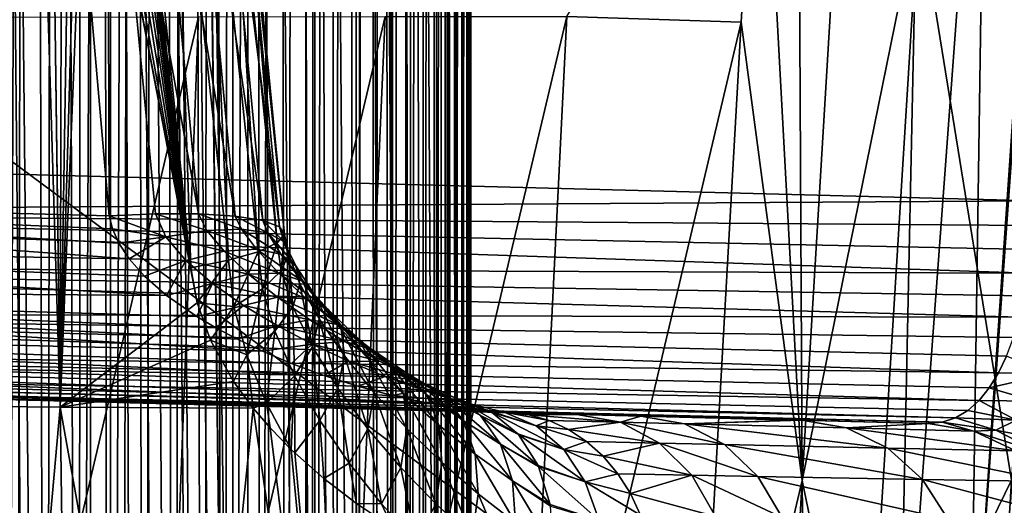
# Model space of a CAD drawing. Header units: metres. Extents: x -105 to 105, y -117 to 62.
# Tile 96 of 256: x 7 to 15.73, y -71.32 to -67.01. Entities that reach past the tile are written whole.
import ezdxf

# ---------------------------------------------------------------- set-up
doc = ezdxf.new("R2010")
doc.units = ezdxf.units.M
doc.layers.add('solid_509432_AD150_SW0001', color=7, linetype='CONTINUOUS')
doc.layers.add('solid_509432_AD150_SW0001_01', color=7, linetype='CONTINUOUS')

msp = doc.modelspace()

# ---------------------------------------------------------------- linework, layer by layer
at = {"layer": 'solid_509432_AD150_SW0001'}
for points in [[(7.969876, -69.132805, -5.361356), (0, -68.992653, -5.158166), (0, -68.547859, -5.291317)], [(7.879106, -68.992821, -5.407072), (7.969876, -69.132805, -5.361356), (0, -68.547859, -5.291317)], [(7.823127, -68.865822, -5.439881), (7.879106, -68.992821, -5.407072), (0, -68.547859, -5.291317)], [(15.98763, -68.836678, 7.306809), (15.998724, -68.619629, 7.318941), (0, -68.718338, 6.83186)], [(15.941833, -69.259171, 7.21195), (0, -68.718338, 6.83186), (0, -69.2005, 6.632158)], [(15.968717, -69.050652, 7.270993), (15.98763, -68.836678, 7.306809), (0, -68.718338, 6.83186)], [(15.941833, -69.259171, 7.21195), (15.968717, -69.050652, 7.270993), (0, -68.718338, 6.83186)], [(15.862982, -69.651123, 7.026717), (0, -69.2005, 6.632158), (0, -69.614494, 6.314497)], [(15.906651, -69.46003, 7.130283), (15.941833, -69.259171, 7.21195), (0, -69.2005, 6.632158)], [(15.862982, -69.651123, 7.026717), (15.906651, -69.46003, 7.130283), (0, -69.2005, 6.632158)], [(15.677568, -70.145325, 6.593494), (0, -69.614494, 6.314497), (0, -69.932159, 5.9005)], [(15.810404, -69.830368, 6.902095), (15.862982, -69.651123, 7.026717), (0, -69.614494, 6.314497)], [(15.748732, -69.995781, 6.757331), (15.810404, -69.830368, 6.902095), (0, -69.614494, 6.314497)], [(15.677568, -70.145325, 6.593494), (15.748732, -69.995781, 6.757331), (0, -69.614494, 6.314497)], [(9.695333, -70.166252, -4.568663), (0, -69.987328, -4.219792), (0, -69.7323, -4.607552)], [(9.409589, -70.060402, -4.71011), (9.695333, -70.166252, -4.568663), (0, -69.7323, -4.607552)], [(9.153114, -69.951958, -4.832161), (9.409589, -70.060402, -4.71011), (0, -69.7323, -4.607552)], [(15.506024, -70.388809, 6.213236), (0, -69.932159, 5.9005), (0, -70.131859, 5.418335)], [(15.596673, -70.277016, 6.411697), (15.677568, -70.145325, 6.593494), (0, -69.932159, 5.9005)], [(15.506024, -70.388809, 6.213236), (15.596673, -70.277016, 6.411697), (0, -69.932159, 5.9005)], [(10.591498, -70.407051, -4.080696), (0, -70.146111, -3.783528), (0, -69.987328, -4.219792)], [(10.303304, -70.344482, -4.245576), (10.591498, -70.407051, -4.080696), (0, -69.987328, -4.219792)], [(9.998848, -70.263023, -4.41134), (10.303304, -70.344482, -4.245576), (0, -69.987328, -4.219792)], [(9.695333, -70.166252, -4.568663), (9.998848, -70.263023, -4.41134), (0, -69.987328, -4.219792)], [(15.405716, -70.47847, 5.99996), (15.506024, -70.388809, 6.213236), (0, -70.131859, 5.418335)], [(15.296438, -70.543877, 5.774035), (15.405716, -70.47847, 5.99996), (0, -70.131859, 5.418335)]]:
    msp.add_3dface(points, dxfattribs=at)
at = {"layer": 'solid_509432_AD150_SW0001_01'}
for points in [[(6.158848, 18.585764, 71.856293), (7.271198, -90.493584, 71.846954), (7.627426, -90.37117, 71.843636)], [(7.633742, 18.070267, 71.843575), (6.158848, 18.585764, 71.856293), (7.627426, -90.37117, 71.843636)], [(6.158848, 18.585764, 71.856293), (7.181343, -90.514397, 71.847771), (7.271198, -90.493584, 71.846954)], [(6.158848, 18.585764, 71.856293), (6.716792, -90.563103, 71.851799), (7.181343, -90.514397, 71.847771)], [(7.633742, 18.070267, 71.843575), (7.627426, -90.37117, 71.843636), (7.795491, -90.288895, 71.842018)], [(7.633742, 18.070267, 71.843575), (9.022556, -88.007729, 71.829117), (9.022556, -28.755762, 71.829117)], [(7.633742, 18.070267, 71.843575), (8.98235, -88.533623, 71.829575), (9.022556, -88.007729, 71.829117)], [(7.633742, 18.070267, 71.843575), (8.979424, -88.551857, 71.829605), (8.98235, -88.533623, 71.829575)], [(7.633742, 18.070267, 71.843575), (8.859094, -89.033203, 71.830948), (8.979424, -88.551857, 71.829605)], [(7.633742, 18.070267, 71.843575), (8.663997, -89.454674, 71.833084), (8.859094, -89.033203, 71.830948)], [(7.633742, 18.070267, 71.843575), (8.615164, -89.533127, 71.833611), (8.663997, -89.454674, 71.833084)], [(7.633742, 18.070267, 71.843575), (8.384526, -89.830048, 71.83606), (8.615164, -89.533127, 71.833611)], [(7.633742, 18.070267, 71.843575), (8.252732, -89.962006, 71.837433), (8.384526, -89.830048, 71.83606)], [(7.633742, 18.070267, 71.843575), (8.034111, -90.139801, 71.839661), (8.252732, -89.962006, 71.837433)], [(7.633742, 18.070267, 71.843575), (7.795491, -90.288895, 71.842018), (8.034111, -90.139801, 71.839661)], [(9.281538, -88.007729, 71.809334), (9.022556, -28.755762, 71.829117), (9.022556, -88.007729, 71.829117)], [(9.535771, -88.007729, 71.756149), (9.535772, -28.755762, 71.756149), (9.022556, -28.755762, 71.829117)], [(9.281538, -88.007729, 71.809334), (9.535771, -88.007729, 71.756149), (9.022556, -28.755762, 71.829117)], [(9.535771, -88.007729, 71.756149), (9.78097, -88.007729, 71.670464), (9.535772, -28.755762, 71.756149)], [(10.012995, -88.007729, 71.553726), (10.012995, -28.755762, 71.553726), (9.535772, -28.755762, 71.756149)], [(9.78097, -88.007729, 71.670464), (10.012995, -88.007729, 71.553726), (9.535772, -28.755762, 71.756149)], [(10.422166, -88.007729, 71.235466), (10.422166, -28.755762, 71.235466), (10.012995, -28.755762, 71.553726)], [(10.227936, -88.007729, 71.407906), (10.422166, -88.007729, 71.235466), (10.012995, -28.755762, 71.553726)], [(10.012995, -88.007729, 71.553726), (10.227936, -88.007729, 71.407906), (10.012995, -28.755762, 71.553726)], [(10.735798, -88.007729, 70.822731), (10.735798, -28.755762, 70.822731), (10.422166, -28.755762, 71.235466)], [(10.592411, -88.007729, 71.039299), (10.735798, -88.007729, 70.822731), (10.422166, -28.755762, 71.235466)], [(10.422166, -88.007729, 71.235466), (10.592411, -88.007729, 71.039299), (10.422166, -28.755762, 71.235466)], [(10.932821, -88.007729, 70.343254), (10.932821, -28.755762, 70.343254), (10.735798, -28.755762, 70.822731)], [(10.84991, -88.007729, 70.589401), (10.932821, -88.007729, 70.343254), (10.735798, -28.755762, 70.822731)], [(10.735798, -88.007729, 70.822731), (10.84991, -88.007729, 70.589401), (10.735798, -28.755762, 70.822731)], [(10.750111, -28.811455, 68.089668), (10.797445, -28.802315, 68.254379), (10.785305, -87.596649, 68.210342)], [(10.839793, -28.794395, 68.420006), (10.862909, -87.677155, 68.52021), (10.785305, -87.596649, 68.210342)], [(10.797445, -28.802315, 68.254379), (10.839793, -28.794395, 68.420006), (10.785305, -87.596649, 68.210342)], [(10.839793, -28.794395, 68.420006), (10.877213, -28.787661, 68.586662), (10.862909, -87.677155, 68.52021)], [(10.909784, -28.782139, 68.754791), (10.922828, -87.754021, 68.830795), (10.862909, -87.677155, 68.52021)], [(10.877213, -28.787661, 68.586662), (10.909784, -28.782139, 68.754791), (10.862909, -87.677155, 68.52021)], [(10.909784, -28.782139, 68.754791), (10.937509, -28.777565, 68.924675), (10.922828, -87.754021, 68.830795)], [(10.960351, -28.77387, 69.096771), (10.96569, -87.827652, 69.143845), (10.922828, -87.754021, 68.830795)], [(10.937509, -28.777565, 68.924675), (10.960351, -28.77387, 69.096771), (10.922828, -87.754021, 68.830795)], [(10.932821, -28.755762, 70.343254), (11, -88.007729, 69.829247), (11, -28.755762, 69.829247)], [(10.983134, -88.007729, 70.088432), (11, -88.007729, 69.829247), (10.932821, -28.755762, 70.343254)], [(10.932821, -88.007729, 70.343254), (10.983134, -88.007729, 70.088432), (10.932821, -28.755762, 70.343254)], [(10.960351, -28.77387, 69.096771), (10.978052, -28.770359, 69.269691), (10.96569, -87.827652, 69.143845)], [(10.990542, -28.766834, 69.442711), (10.991423, -87.897751, 69.458481), (10.96569, -87.827652, 69.143845)], [(10.978052, -28.770359, 69.269691), (10.990542, -28.766834, 69.442711), (10.96569, -87.827652, 69.143845)], [(10.990542, -28.766834, 69.442711), (10.997704, -28.762142, 69.610596), (10.991423, -87.897751, 69.458481)], [(11, -28.756422, 69.773788), (11, -87.964302, 69.773788), (10.991423, -87.897751, 69.458481)], [(10.997704, -28.762142, 69.610596), (11, -28.756422, 69.773788), (10.991423, -87.897751, 69.458481)], [(11, -28.755762, 69.829247), (11, -88.007729, 69.829247), (11, -28.756422, 69.773788)], [(11, -88.007729, 69.829247), (11, -87.964302, 69.773788), (11, -28.756422, 69.773788)], [(10.196214, -28.903301, 66.827972), (10.295373, -28.89002, 67.003021), (10.287218, -87.228889, 66.988075)], [(10.295373, -28.89002, 67.003021), (10.312325, -87.244522, 67.034424), (10.287218, -87.228889, 66.988075)], [(10.295373, -28.89002, 67.003021), (10.39094, -28.87627, 67.186485), (10.312325, -87.244522, 67.034424)], [(10.39094, -28.87627, 67.186485), (10.455276, -87.337463, 67.319801), (10.312325, -87.244522, 67.034424)], [(10.39094, -28.87627, 67.186485), (10.480968, -28.861616, 67.375587), (10.455276, -87.337463, 67.319801)], [(10.564113, -28.846981, 67.567818), (10.582026, -87.427391, 67.611893), (10.455276, -87.337463, 67.319801)], [(10.480968, -28.861616, 67.375587), (10.564113, -28.846981, 67.567818), (10.455276, -87.337463, 67.319801)], [(10.564113, -28.846981, 67.567818), (10.640027, -28.83279, 67.762299), (10.582026, -87.427391, 67.611893)], [(10.640027, -28.83279, 67.762299), (10.692336, -87.514175, 67.909859), (10.582026, -87.427391, 67.611893)], [(10.640027, -28.83279, 67.762299), (10.697647, -28.82164, 67.925583), (10.692336, -87.514175, 67.909859)], [(10.750111, -28.811455, 68.089668), (10.785305, -87.596649, 68.210342), (10.692336, -87.514175, 67.909859)], [(10.697647, -28.82164, 67.925583), (10.750111, -28.811455, 68.089668), (10.692336, -87.514175, 67.909859)], [(9.75171, -28.978392, 66.179077), (9.789804, -86.948502, 66.227844), (9.612542, -86.858078, 66.009552)], [(9.622603, -29.004528, 66.021378), (9.75171, -28.978392, 66.179077), (9.612542, -86.858078, 66.009552)], [(9.75171, -28.978392, 66.179077), (9.873454, -28.95491, 66.338844), (9.789804, -86.948502, 66.227844)], [(9.873454, -28.95491, 66.338844), (9.979146, -87.049896, 66.487488), (9.789804, -86.948502, 66.227844)], [(9.873454, -28.95491, 66.338844), (9.987405, -28.934423, 66.499535), (9.979146, -87.049896, 66.487488)], [(10.094051, -28.917109, 66.661194), (10.153491, -87.148582, 66.756683), (9.979146, -87.049896, 66.487488)], [(9.987405, -28.934423, 66.499535), (10.094051, -28.917109, 66.661194), (9.979146, -87.049896, 66.487488)], [(10.094051, -28.917109, 66.661194), (10.196214, -28.903301, 66.827972), (10.153491, -87.148582, 66.756683)], [(10.196214, -28.903301, 66.827972), (10.287218, -87.228889, 66.988075), (10.153491, -87.148582, 66.756683)], [(9.272032, -29.078865, 65.643585), (9.452182, -29.040243, 65.829308), (9.368085, -86.739014, 65.740547)], [(9.452182, -29.040243, 65.829308), (9.585935, -86.844833, 65.978584), (9.368085, -86.739014, 65.740547)], [(9.452182, -29.040243, 65.829308), (9.622603, -29.004528, 66.021378), (9.585935, -86.844833, 65.978584)], [(9.622603, -29.004528, 66.021378), (9.612542, -86.858078, 66.009552), (9.585935, -86.844833, 65.978584)], [(8.885361, -29.163128, 65.295158), (9.082829, -29.119928, 65.465233), (8.893023, -86.52272, 65.301476)], [(9.082829, -29.119928, 65.465233), (9.136846, -86.631538, 65.514534), (8.893023, -86.52272, 65.301476)], [(9.082829, -29.119928, 65.465233), (9.272032, -29.078865, 65.643585), (9.136846, -86.631538, 65.514534)], [(9.272032, -29.078865, 65.643585), (9.368085, -86.739014, 65.740547), (9.136846, -86.631538, 65.514534)], [(8.46747, -29.255354, 64.98175), (8.680086, -29.208317, 65.13385), (8.637449, -86.413239, 65.10218)], [(8.680086, -29.208317, 65.13385), (8.809225, -86.486328, 65.233582), (8.637449, -86.413239, 65.10218)], [(8.680086, -29.208317, 65.13385), (8.885361, -29.163128, 65.295158), (8.809225, -86.486328, 65.233582)], [(8.885361, -29.163128, 65.295158), (8.893023, -86.52272, 65.301476), (8.809225, -86.486328, 65.233582)], [(8.023157, -29.354834, 64.707253), (8.248234, -29.304159, 64.839394), (8.09547, -86.195061, 64.74823)], [(8.248234, -29.304159, 64.839394), (8.371159, -86.303734, 64.91748), (8.09547, -86.195061, 64.74823)], [(8.248234, -29.304159, 64.839394), (8.46747, -29.255354, 64.98175), (8.371159, -86.303734, 64.91748)], [(8.46747, -29.255354, 64.98175), (8.637449, -86.413239, 65.10218), (8.371159, -86.303734, 64.91748)], [(7.793022, -29.40757, 64.585701), (7.811922, -86.088608, 64.595192), (7.522888, -85.98571, 64.459259)], [(7.558808, -29.462564, 64.475105), (7.793022, -29.40757, 64.585701), (7.522888, -85.98571, 64.459259)], [(7.793022, -29.40757, 64.585701), (8.023157, -29.354834, 64.707253), (7.811922, -86.088608, 64.595192)], [(8.023157, -29.354834, 64.707253), (7.899826, -86.121017, 64.640472), (7.811922, -86.088608, 64.595192)], [(8.023157, -29.354834, 64.707253), (8.09547, -86.195061, 64.74823), (7.899826, -86.121017, 64.640472)], [(7.321759, -29.520145, 64.375816), (7.558808, -29.462564, 64.475105), (7.522888, -85.98571, 64.459259)], [(6.770981, -29.665533, 64.190598), (7.08373, -29.580647, 64.288208), (6.872654, -85.778961, 64.220215)], [(7.08373, -29.580647, 64.288208), (6.960128, -85.804306, 64.247314), (6.872654, -85.778961, 64.220215)], [(7.08373, -29.580647, 64.288208), (7.234344, -85.88916, 64.342262), (6.960128, -85.804306, 64.247314)], [(7.08373, -29.580647, 64.288208), (7.321759, -29.520145, 64.375816), (7.234344, -85.88916, 64.342262)], [(7.321759, -29.520145, 64.375816), (7.522888, -85.98571, 64.459259), (7.234344, -85.88916, 64.342262)], [(-18.733534, -55.793129, 17.200001), (-18.587837, -75.340057, 17.200001), (18.747355, -54.341576, 17.200001)], [(-18.587837, -75.340057, 17.200001), (18.588333, -75.235542, 17.200001), (18.747355, -54.341576, 17.200001)], [(0, -68.200684, 6.9), (15.998724, -68.619629, 7.318941), (16.324499, -54.776184, 7.327472)], [(3.57311, -58.966927, 6.993565), (0, -68.200684, 6.9), (16.324499, -54.776184, 7.327472)], [(16.572926, -58.571999, -4.601857), (15.793531, -71.095657, -3.860991), (14.97075, -66.00779, -5.928457)], [(14.692076, -58.575722, -7.334913), (13.938541, -71.100449, -6.451406), (13.871996, -58.691917, -8.214113)], [(14.97075, -66.00779, -5.928457), (13.938541, -71.100449, -6.451406), (14.692076, -58.575722, -7.334913)], [(13.938541, -71.100449, -6.451406), (13.562354, -64.162758, -7.832549), (13.871996, -58.691917, -8.214113)], [(14.395947, -85.235138, 13.923029), (0, -86.724808, 14.3), (0, -63.120411, 14.3)], [(14.508545, -82.461433, 13.92008), (14.395947, -85.235138, 13.923029), (0, -63.120411, 14.3)], [(14.778635, -74.098671, 13.913008), (14.508545, -82.461433, 13.92008), (0, -63.120411, 14.3)], [(15.006098, -63.347279, 13.907051), (14.778635, -74.098671, 13.913008), (0, -63.120411, 14.3)], [(15.57474, -63.341427, 13.837475), (14.778635, -74.098671, 13.913008), (15.006098, -63.347279, 13.907051)], [(15.57474, -63.341427, 13.837475), (15.426093, -73.383102, 13.829054), (14.778635, -74.098671, 13.913008)], [(16.144342, -63.304024, 13.650592), (16.022732, -73.398773, 13.615422), (15.426093, -73.383102, 13.829054)], [(16.117447, -63.306564, 13.662342), (16.144342, -63.304024, 13.650592), (15.426093, -73.383102, 13.829054)], [(15.57474, -63.341427, 13.837475), (16.117447, -63.306564, 13.662342), (15.426093, -73.383102, 13.829054)], [(0, -68.547859, -5.291317), (0, -64.102135, -6.075218), (7.36208, -64.294922, -6.236982)], [(8.58617, -68.732567, -5.70452), (7.778283, -64.258751, -6.311595), (8.162617, -64.244659, -6.492004)], [(8.909884, -68.753227, -5.967645), (8.162617, -64.244659, -6.492004), (8.487567, -64.253693, -6.765471)], [(8.909884, -68.753227, -5.967645), (8.58617, -68.732567, -5.70452), (8.162617, -64.244659, -6.492004)], [(13.397942, -67.034149, -7.614448), (11.851562, -66.981895, -9.024695), (13.562354, -64.162758, -7.832549)], [(13.938541, -71.100449, -6.451406), (13.397942, -67.034149, -7.614448), (13.562354, -64.162758, -7.832549)], [(0, -68.547859, -5.291317), (7.36208, -64.294922, -6.236982), (7.59204, -66.433495, -5.866007)], [(7.778283, -64.258751, -6.311595), (7.794856, -68.751976, -5.46259), (7.59204, -66.433495, -5.866007)], [(8.205677, -68.732155, -5.532248), (7.794856, -68.751976, -5.46259), (7.778283, -64.258751, -6.311595)], [(8.58617, -68.732567, -5.70452), (8.205677, -68.732155, -5.532248), (7.778283, -64.258751, -6.311595)], [(9.15476, -68.792732, -6.303692), (8.487567, -64.253693, -6.765471), (8.730227, -64.28521, -7.112719)], [(9.15476, -68.792732, -6.303692), (8.909884, -68.753227, -5.967645), (8.487567, -64.253693, -6.765471)], [(9.304111, -68.848389, -6.689762), (8.730227, -64.28521, -7.112719), (8.873493, -64.336983, -7.50927)], [(9.304111, -68.848389, -6.689762), (9.15476, -68.792732, -6.303692), (8.730227, -64.28521, -7.112719)], [(7.174128, -64.389549, -9.661195), (5.426734, -64.354431, -10.260831), (5.584362, -70.429688, -9.476899)], [(7.174128, -64.389549, -9.661195), (5.584362, -70.429688, -9.476899), (7.360483, -70.447746, -8.836313)], [(7.278591, -64.393784, -9.617301), (7.174128, -64.389549, -9.661195), (7.360483, -70.447746, -8.836313)], [(7.372616, -64.401459, -9.576538), (7.278591, -64.393784, -9.617301), (7.360483, -70.447746, -8.836313)], [(7.457101, -64.41201, -9.538829), (7.372616, -64.401459, -9.576538), (7.360483, -70.447746, -8.836313)], [(7.532967, -64.424889, -9.504033), (7.457101, -64.41201, -9.538829), (7.360483, -70.447746, -8.836313)], [(9.282727, -68.992134, -7.505116), (8.907264, -64.405373, -7.92717), (8.82916, -64.485558, -8.336961)], [(9.347758, -68.916405, -7.099545), (8.873493, -64.336983, -7.50927), (8.907264, -64.405373, -7.92717)], [(9.347758, -68.916405, -7.099545), (9.304111, -68.848389, -6.689762), (8.873493, -64.336983, -7.50927)], [(9.282727, -68.992134, -7.505116), (9.347758, -68.916405, -7.099545), (8.907264, -64.405373, -7.92717)], [(7.601008, -64.439659, -9.472014), (7.532967, -64.424889, -9.504033), (7.360483, -70.447746, -8.836313)], [(8.572701, -69.522278, -8.359904), (7.601008, -64.439659, -9.472014), (7.360483, -70.447746, -8.836313)], [(8.517931, -69.213058, -8.431022), (7.661919, -64.455948, -9.442641), (7.601008, -64.439659, -9.472014)], [(8.572701, -69.522278, -8.359904), (8.517931, -69.213058, -8.431022), (7.601008, -64.439659, -9.472014)], [(8.517931, -69.213058, -8.431022), (7.741279, -64.482559, -9.40324), (7.661919, -64.455948, -9.442641)], [(8.517931, -69.213058, -8.431022), (7.807664, -64.51107, -9.369109), (7.741279, -64.482559, -9.40324)], [(9.11345, -69.070435, -7.878839), (8.82916, -64.485558, -8.336961), (8.644687, -64.571884, -8.709757)], [(9.11345, -69.070435, -7.878839), (9.282727, -68.992134, -7.505116), (8.82916, -64.485558, -8.336961)], [(8.517931, -69.213058, -8.431022), (7.862535, -64.540787, -9.339878), (7.807664, -64.51107, -9.369109)], [(8.517931, -69.213058, -8.431022), (7.907142, -64.571053, -9.315197), (7.862535, -64.540787, -9.339878)], [(8.517931, -69.213058, -8.431022), (7.942604, -64.601318, -9.294724), (7.907142, -64.571053, -9.315197)], [(8.851463, -69.14595, -8.195243), (8.644687, -64.571884, -8.709757), (8.366848, -64.658257, -9.019278)], [(8.851463, -69.14595, -8.195243), (9.11345, -69.070435, -7.878839), (8.644687, -64.571884, -8.709757)], [(8.517931, -69.213058, -8.431022), (7.969893, -64.630951, -9.278153), (7.942604, -64.601318, -9.294724)], [(8.517931, -69.213058, -8.431022), (7.990024, -64.65947, -9.265114), (7.969893, -64.630951, -9.278153)], [(8.517931, -69.213058, -8.431022), (8.004218, -64.68676, -9.255064), (7.990024, -64.65947, -9.265114)], [(8.366848, -64.658257, -9.019278), (8.281617, -66.879387, -8.854221), (8.517931, -69.213058, -8.431022)], [(8.851463, -69.14595, -8.195243), (8.366848, -64.658257, -9.019278), (8.517931, -69.213058, -8.431022)], [(8.517931, -69.213058, -8.431022), (8.018649, -64.737923, -9.242118), (8.004218, -64.68676, -9.255064)], [(8.517931, -69.213058, -8.431022), (8.281617, -66.879387, -8.854221), (8.018649, -64.737923, -9.242118)], [(14.97075, -66.00779, -5.928457), (14.490759, -73.768608, -5.356079), (13.938541, -71.100449, -6.451406)], [(15.793531, -71.095657, -3.860991), (14.490759, -73.768608, -5.356079), (14.97075, -66.00779, -5.928457)], [(0, -68.547859, -5.291317), (7.59204, -66.433495, -5.866007), (7.794856, -68.751976, -5.46259)], [(8.586032, -66.98629, -11.168526), (8.265753, -75.34761, -10.288758), (6.629782, -75.34938, -11.003482)], [(8.586032, -66.98629, -11.168526), (6.629782, -75.34938, -11.003482), (6.898316, -66.987991, -11.923645)], [(10.24135, -66.984253, -10.205976), (9.873089, -75.345497, -9.372689), (8.265753, -75.34761, -10.288758)], [(10.24135, -66.984253, -10.205976), (8.265753, -75.34761, -10.288758), (8.586032, -66.98629, -11.168526)], [(11.851562, -66.981895, -9.024695), (11.434451, -75.343048, -8.244817), (9.873089, -75.345497, -9.372689)], [(11.851562, -66.981895, -9.024695), (9.873089, -75.345497, -9.372689), (10.24135, -66.984253, -10.205976)], [(13.397942, -67.034149, -7.614448), (11.434451, -75.343048, -8.244817), (11.851562, -66.981895, -9.024695)], [(13.397942, -67.034149, -7.614448), (12.924149, -75.399185, -6.899482), (11.434451, -75.343048, -8.244817)], [(13.938541, -71.100449, -6.451406), (12.924149, -75.399185, -6.899482), (13.397942, -67.034149, -7.614448)], [(0, -68.718338, 6.83186), (15.998724, -68.619629, 7.318941), (0, -68.200684, 6.9)], [(7.823127, -68.865822, -5.439881), (0, -68.547859, -5.291317), (7.794856, -68.751976, -5.46259)], [(8.296324, -68.938431, -5.495698), (7.794856, -68.751976, -5.46259), (8.205677, -68.732155, -5.532248)], [(8.296324, -68.938431, -5.495698), (7.823127, -68.865822, -5.439881), (7.794856, -68.751976, -5.46259)], [(8.659447, -68.881401, -5.694016), (8.205677, -68.732155, -5.532248), (8.58617, -68.732567, -5.70452)], [(8.659447, -68.881401, -5.694016), (8.296324, -68.938431, -5.495698), (8.205677, -68.732155, -5.532248)], [(8.967904, -68.869186, -5.975348), (8.58617, -68.732567, -5.70452), (8.909884, -68.753227, -5.967645)], [(8.967904, -68.869186, -5.975348), (8.659447, -68.881401, -5.694016), (8.58617, -68.732567, -5.70452)], [(9.200676, -68.902618, -6.320524), (8.909884, -68.753227, -5.967645), (9.15476, -68.792732, -6.303692)], [(9.200676, -68.902618, -6.320524), (8.967904, -68.869186, -5.975348), (8.909884, -68.753227, -5.967645)], [(8.296324, -68.938431, -5.495698), (7.879106, -68.992821, -5.407072), (7.823127, -68.865822, -5.439881)], [(8.967904, -68.869186, -5.975348), (9.100417, -69.045624, -5.971601), (8.659447, -68.881401, -5.694016)], [(9.316767, -69.089951, -6.326129), (9.100417, -69.045624, -5.971601), (8.967904, -68.869186, -5.975348)], [(9.200676, -68.902618, -6.320524), (9.316767, -69.089951, -6.326129), (8.967904, -68.869186, -5.975348)], [(9.341899, -68.979408, -6.706022), (9.15476, -68.792732, -6.303692), (9.304111, -68.848389, -6.689762)], [(9.341899, -68.979408, -6.706022), (9.200676, -68.902618, -6.320524), (9.15476, -68.792732, -6.303692)], [(9.381949, -69.094337, -7.10557), (9.304111, -68.848389, -6.689762), (9.347758, -68.916405, -7.099545)], [(9.381949, -69.094337, -7.10557), (9.341899, -68.979408, -6.706022), (9.304111, -68.848389, -6.689762)], [(8.296324, -68.938431, -5.495698), (7.969876, -69.132805, -5.361356), (7.879106, -68.992821, -5.407072)], [(8.296324, -68.938431, -5.495698), (8.474045, -69.148163, -5.439494), (7.969876, -69.132805, -5.361356)], [(8.659447, -68.881401, -5.694016), (8.812981, -69.065475, -5.669187), (8.296324, -68.938431, -5.495698)], [(8.812981, -69.065475, -5.669187), (8.474045, -69.148163, -5.439494), (8.296324, -68.938431, -5.495698)], [(9.100417, -69.045624, -5.971601), (8.812981, -69.065475, -5.669187), (8.659447, -68.881401, -5.694016)], [(9.447287, -69.19545, -6.708611), (9.316767, -69.089951, -6.326129), (9.200676, -68.902618, -6.320524)], [(9.341899, -68.979408, -6.706022), (9.447287, -69.19545, -6.708611), (9.200676, -68.902618, -6.320524)], [(9.3181, -69.239563, -7.491943), (9.347758, -68.916405, -7.099545), (9.282727, -68.992134, -7.505116)], [(9.3181, -69.239563, -7.491943), (9.381949, -69.094337, -7.10557), (9.347758, -68.916405, -7.099545)], [(8.302488, -69.458252, -5.212283), (0, -69.394714, -4.926044), (0, -68.992653, -5.158166)], [(8.106544, -69.287338, -5.298505), (8.302488, -69.458252, -5.212283), (0, -68.992653, -5.158166)], [(7.969876, -69.132805, -5.361356), (8.106544, -69.287338, -5.298505), (0, -68.992653, -5.158166)], [(9.100417, -69.045624, -5.971601), (9.29805, -69.259293, -5.938765), (8.812981, -69.065475, -5.669187)], [(9.500297, -69.326462, -6.297986), (9.29805, -69.259293, -5.938765), (9.100417, -69.045624, -5.971601)], [(9.316767, -69.089951, -6.326129), (9.500297, -69.326462, -6.297986), (9.100417, -69.045624, -5.971601)], [(9.153195, -69.397911, -7.83985), (9.282727, -68.992134, -7.505116), (9.11345, -69.070435, -7.878839)], [(9.153195, -69.397911, -7.83985), (9.3181, -69.239563, -7.491943), (9.282727, -68.992134, -7.505116)], [(9.483081, -69.354927, -7.092983), (9.447287, -69.19545, -6.708611), (9.341899, -68.979408, -6.706022)], [(9.381949, -69.094337, -7.10557), (9.483081, -69.354927, -7.092983), (9.341899, -68.979408, -6.706022)], [(8.474045, -69.148163, -5.439494), (8.106544, -69.287338, -5.298505), (7.969876, -69.132805, -5.361356)], [(8.812981, -69.065475, -5.669187), (9.028731, -69.268166, -5.619633), (8.474045, -69.148163, -5.439494)], [(9.29805, -69.259293, -5.938765), (9.028731, -69.268166, -5.619633), (8.812981, -69.065475, -5.669187)], [(8.897965, -69.554802, -8.127625), (9.11345, -69.070435, -7.878839), (8.851463, -69.14595, -8.195243)], [(8.897965, -69.554802, -8.127625), (9.153195, -69.397911, -7.83985), (9.11345, -69.070435, -7.878839)], [(9.621688, -69.465096, -6.672818), (9.500297, -69.326462, -6.297986), (9.316767, -69.089951, -6.326129)], [(9.447287, -69.19545, -6.708611), (9.621688, -69.465096, -6.672818), (9.316767, -69.089951, -6.326129)], [(9.3181, -69.239563, -7.491943), (9.421712, -69.55751, -7.453052), (9.381949, -69.094337, -7.10557)], [(9.421712, -69.55751, -7.453052), (9.483081, -69.354927, -7.092983), (9.381949, -69.094337, -7.10557)], [(8.474045, -69.148163, -5.439494), (8.302488, -69.458252, -5.212283), (8.106544, -69.287338, -5.298505)], [(8.474045, -69.148163, -5.439494), (8.710693, -69.352478, -5.362339), (8.302488, -69.458252, -5.212283)], [(9.028731, -69.268166, -5.619633), (8.710693, -69.352478, -5.362339), (8.474045, -69.148163, -5.439494)], [(8.851463, -69.14595, -8.195243), (8.517931, -69.213058, -8.431022), (8.572701, -69.522278, -8.359904)], [(8.897965, -69.554802, -8.127625), (8.851463, -69.14595, -8.195243), (8.572701, -69.522278, -8.359904)], [(9.653953, -69.665749, -7.037717), (9.621688, -69.465096, -6.672818), (9.447287, -69.19545, -6.708611)], [(9.483081, -69.354927, -7.092983), (9.653953, -69.665749, -7.037717), (9.447287, -69.19545, -6.708611)], [(9.028731, -69.268166, -5.619633), (9.287194, -69.473953, -5.544998), (8.710693, -69.352478, -5.362339)], [(9.29805, -69.259293, -5.938765), (9.543103, -69.48658, -5.874863), (9.028731, -69.268166, -5.619633)], [(9.543103, -69.48658, -5.874863), (9.287194, -69.473953, -5.544998), (9.028731, -69.268166, -5.619633)], [(9.153195, -69.397911, -7.83985), (9.261432, -69.773293, -7.768218), (9.3181, -69.239563, -7.491943)], [(9.261432, -69.773293, -7.768218), (9.421712, -69.55751, -7.453052), (9.3181, -69.239563, -7.491943)], [(9.734933, -69.582695, -6.233222), (9.543103, -69.48658, -5.874863), (9.29805, -69.259293, -5.938765)], [(9.500297, -69.326462, -6.297986), (9.734933, -69.582695, -6.233222), (9.29805, -69.259293, -5.938765)], [(9.153114, -69.951958, -4.832161), (0, -69.7323, -4.607552), (0, -69.394714, -4.926044)], [(8.931019, -69.846214, -4.934495), (9.153114, -69.951958, -4.832161), (0, -69.394714, -4.926044)], [(8.739066, -69.744171, -5.02078), (8.931019, -69.846214, -4.934495), (0, -69.394714, -4.926044)], [(8.571902, -69.645248, -5.094647), (8.739066, -69.744171, -5.02078), (0, -69.394714, -4.926044)], [(8.302488, -69.458252, -5.212283), (8.571902, -69.645248, -5.094647), (0, -69.394714, -4.926044)], [(8.710693, -69.352478, -5.362339), (8.571902, -69.645248, -5.094647), (8.302488, -69.458252, -5.212283)], [(8.710693, -69.352478, -5.362339), (8.984644, -69.545677, -5.266107), (8.571902, -69.645248, -5.094647)], [(9.287194, -69.473953, -5.544998), (8.984644, -69.545677, -5.266107), (8.710693, -69.352478, -5.362339)], [(9.421712, -69.55751, -7.453052), (9.594891, -69.914749, -7.367817), (9.483081, -69.354927, -7.092983)], [(9.594891, -69.914749, -7.367817), (9.653953, -69.665749, -7.037717), (9.483081, -69.354927, -7.092983)], [(9.849608, -69.755745, -6.595654), (9.734933, -69.582695, -6.233222), (9.500297, -69.326462, -6.297986)], [(9.621688, -69.465096, -6.672818), (9.849608, -69.755745, -6.595654), (9.500297, -69.326462, -6.297986)], [(8.897965, -69.554802, -8.127625), (9.012583, -69.983253, -8.021223), (9.153195, -69.397911, -7.83985)], [(9.287194, -69.473953, -5.544998), (9.573805, -69.674461, -5.44725), (8.984644, -69.545677, -5.266107)], [(9.012583, -69.983253, -8.021223), (9.261432, -69.773293, -7.768218), (9.153195, -69.397911, -7.83985)], [(9.820415, -69.714211, -5.782006), (9.573805, -69.674461, -5.44725), (9.287194, -69.473953, -5.544998)], [(9.543103, -69.48658, -5.874863), (9.820415, -69.714211, -5.782006), (9.287194, -69.473953, -5.544998)], [(9.879318, -69.99395, -6.937462), (9.849608, -69.755745, -6.595654), (9.621688, -69.465096, -6.672818)], [(9.653953, -69.665749, -7.037717), (9.879318, -69.99395, -6.937462), (9.621688, -69.465096, -6.672818)], [(8.691602, -69.85379, -8.248718), (8.572701, -69.522278, -8.359904), (7.360483, -70.447746, -8.836313)], [(8.984644, -69.545677, -5.266107), (8.739066, -69.744171, -5.02078), (8.571902, -69.645248, -5.094647)], [(8.897965, -69.554802, -8.127625), (8.572701, -69.522278, -8.359904), (8.691602, -69.85379, -8.248718)], [(8.897965, -69.554802, -8.127625), (8.691602, -69.85379, -8.248718), (9.012583, -69.983253, -8.021223)], [(8.984644, -69.545677, -5.266107), (9.282018, -69.725418, -5.152765), (8.739066, -69.744171, -5.02078)], [(9.573805, -69.674461, -5.44725), (9.282018, -69.725418, -5.152765), (8.984644, -69.545677, -5.266107)], [(9.261432, -69.773293, -7.768218), (9.435931, -70.170525, -7.649498), (9.421712, -69.55751, -7.453052)], [(9.435931, -70.170525, -7.649498), (9.594891, -69.914749, -7.367817), (9.421712, -69.55751, -7.453052)], [(10.005041, -69.841942, -6.134218), (9.820415, -69.714211, -5.782006), (9.543103, -69.48658, -5.874863)], [(9.734933, -69.582695, -6.233222), (10.005041, -69.841942, -6.134218), (9.543103, -69.48658, -5.874863)], [(10.115102, -70.04895, -6.479887), (10.005041, -69.841942, -6.134218), (9.734933, -69.582695, -6.233222)], [(9.849608, -69.755745, -6.595654), (10.115102, -70.04895, -6.479887), (9.734933, -69.582695, -6.233222)], [(9.282018, -69.725418, -5.152765), (8.931019, -69.846214, -4.934495), (8.739066, -69.744171, -5.02078)], [(9.282018, -69.725418, -5.152765), (9.153114, -69.951958, -4.832161), (8.931019, -69.846214, -4.934495)], [(9.282018, -69.725418, -5.152765), (9.594107, -69.890831, -5.023704), (9.153114, -69.951958, -4.832161)], [(9.573805, -69.674461, -5.44725), (9.878901, -69.865486, -5.328178), (9.282018, -69.725418, -5.152765)], [(9.878901, -69.865486, -5.328178), (9.594107, -69.890831, -5.023704), (9.282018, -69.725418, -5.152765)], [(10.119493, -69.935272, -5.662392), (9.878901, -69.865486, -5.328178), (9.573805, -69.674461, -5.44725)], [(9.820415, -69.714211, -5.782006), (10.119493, -69.935272, -5.662392), (9.573805, -69.674461, -5.44725)], [(9.594891, -69.914749, -7.367817), (9.822035, -70.281059, -7.235353), (9.653953, -69.665749, -7.037717)], [(9.822035, -70.281059, -7.235353), (9.879318, -69.99395, -6.937462), (9.653953, -69.665749, -7.037717)], [(10.299491, -70.095428, -6.003572), (10.119493, -69.935272, -5.662392), (9.820415, -69.714211, -5.782006)], [(10.005041, -69.841942, -6.134218), (10.299491, -70.095428, -6.003572), (9.820415, -69.714211, -5.782006)], [(9.012583, -69.983253, -8.021223), (9.188127, -70.412292, -7.869347), (9.261432, -69.773293, -7.768218)], [(9.188127, -70.412292, -7.869347), (9.435931, -70.170525, -7.649498), (9.261432, -69.773293, -7.768218)], [(10.1431, -70.321144, -6.795454), (10.115102, -70.04895, -6.479887), (9.849608, -69.755745, -6.595654)], [(9.879318, -69.99395, -6.937462), (10.1431, -70.321144, -6.795454), (9.849608, -69.755745, -6.595654)], [(8.895721, -70.219521, -8.08044), (8.691602, -69.85379, -8.248718), (7.360483, -70.447746, -8.836313)], [(9.012583, -69.983253, -8.021223), (8.691602, -69.85379, -8.248718), (8.895721, -70.219521, -8.08044)], [(9.594107, -69.890831, -5.023704), (9.409589, -70.060402, -4.71011), (9.153114, -69.951958, -4.832161)], [(9.594107, -69.890831, -5.023704), (9.915186, -70.041374, -4.87983), (9.409589, -70.060402, -4.71011)], [(9.435931, -70.170525, -7.649498), (9.661375, -70.565613, -7.484519), (9.594891, -69.914749, -7.367817)], [(9.878901, -69.865486, -5.328178), (10.195967, -70.04451, -5.18903), (9.594107, -69.890831, -5.023704)], [(10.195967, -70.04451, -5.18903), (9.915186, -70.041374, -4.87983), (9.594107, -69.890831, -5.023704)], [(9.661375, -70.565613, -7.484519), (9.822035, -70.281059, -7.235353), (9.594891, -69.914749, -7.367817)], [(10.433146, -70.145683, -5.517608), (10.195967, -70.04451, -5.18903), (9.878901, -69.865486, -5.328178)], [(10.119493, -69.935272, -5.662392), (10.433146, -70.145683, -5.517608), (9.878901, -69.865486, -5.328178)], [(10.406626, -70.335052, -6.328466), (10.299491, -70.095428, -6.003572), (10.005041, -69.841942, -6.134218)], [(10.115102, -70.04895, -6.479887), (10.406626, -70.335052, -6.328466), (10.005041, -69.841942, -6.134218)], [(9.012583, -69.983253, -8.021223), (8.895721, -70.219521, -8.08044), (9.070817, -70.457962, -7.941845)], [(9.012583, -69.983253, -8.021223), (9.070817, -70.457962, -7.941845), (9.188127, -70.412292, -7.869347)], [(9.822035, -70.281059, -7.235353), (10.087124, -70.639961, -7.059417), (9.879318, -69.99395, -6.937462)], [(10.087124, -70.639961, -7.059417), (10.1431, -70.321144, -6.795454), (9.879318, -69.99395, -6.937462)], [(10.610559, -70.337997, -5.843171), (10.433146, -70.145683, -5.517608), (10.119493, -69.935272, -5.662392)], [(10.299491, -70.095428, -6.003572), (10.610559, -70.337997, -5.843171), (10.119493, -69.935272, -5.662392)], [(16.137594, -70.152435, 6.699488), (15.748732, -69.995781, 6.757331), (15.677568, -70.145325, 6.593494)], [(9.915186, -70.041374, -4.87983), (9.695333, -70.166252, -4.568663), (9.409589, -70.060402, -4.71011)], [(9.915186, -70.041374, -4.87983), (10.24128, -70.176414, -4.721728), (9.695333, -70.166252, -4.568663)], [(10.520468, -70.209648, -5.030603), (10.24128, -70.176414, -4.721728), (9.915186, -70.041374, -4.87983)], [(10.195967, -70.04451, -5.18903), (10.520468, -70.209648, -5.030603), (9.915186, -70.041374, -4.87983)], [(10.433599, -70.63781, -6.614935), (10.406626, -70.335052, -6.328466), (10.115102, -70.04895, -6.479887)], [(10.1431, -70.321144, -6.795454), (10.433599, -70.63781, -6.614935), (10.115102, -70.04895, -6.479887)], [(10.756351, -70.342529, -5.348655), (10.520468, -70.209648, -5.030603), (10.195967, -70.04451, -5.18903)], [(10.433146, -70.145683, -5.517608), (10.756351, -70.342529, -5.348655), (10.195967, -70.04451, -5.18903)], [(15.296438, -70.543877, 5.774035), (0, -70.131859, 5.418335), (0, -70.199997, 4.900685)], [(0, -70.146111, -3.783528), (11.331143, -70.496719, -3.571351), (5.665571, -70.348358, -3.446863)], [(11.014022, -70.472466, -3.816451), (11.331143, -70.496719, -3.571351), (0, -70.146111, -3.783528)], [(10.991025, -70.469734, -3.832165), (11.014022, -70.472466, -3.816451), (0, -70.146111, -3.783528)], [(10.591498, -70.407051, -4.080696), (10.991025, -70.469734, -3.832165), (0, -70.146111, -3.783528)], [(9.188127, -70.412292, -7.869347), (9.408128, -70.824745, -7.676026), (9.435931, -70.170525, -7.649498)], [(9.435931, -70.170525, -7.649498), (9.408128, -70.824745, -7.676026), (9.438585, -70.853867, -7.651824)], [(9.435931, -70.170525, -7.649498), (9.438585, -70.853867, -7.651824), (9.661375, -70.565613, -7.484519)], [(10.24128, -70.176414, -4.721728), (9.998848, -70.263023, -4.41134), (9.695333, -70.166252, -4.568663)], [(10.24128, -70.176414, -4.721728), (10.569437, -70.295059, -4.54975), (9.998848, -70.263023, -4.41134)], [(10.849066, -70.3591, -4.853329), (10.569437, -70.295059, -4.54975), (10.24128, -70.176414, -4.721728)], [(10.520468, -70.209648, -5.030603), (10.849066, -70.3591, -4.853329), (10.24128, -70.176414, -4.721728)], [(10.716116, -70.608353, -6.143535), (10.610559, -70.337997, -5.843171), (10.299491, -70.095428, -6.003572)], [(10.406626, -70.335052, -6.328466), (10.716116, -70.608353, -6.143535), (10.299491, -70.095428, -6.003572)], [(10.932855, -70.565994, -5.65421), (10.756351, -70.342529, -5.348655), (10.433146, -70.145683, -5.517608)], [(10.610559, -70.337997, -5.843171), (10.932855, -70.565994, -5.65421), (10.433146, -70.145683, -5.517608)], [(16.137594, -70.152435, 6.699488), (15.677568, -70.145325, 6.593494), (15.596673, -70.277016, 6.411697)], [(15.998281, -70.396065, 6.358495), (16.137594, -70.152435, 6.699488), (15.596673, -70.277016, 6.411697)], [(7.5273, -70.39711, 5.097795), (0, -70.199997, 4.900685), (5.665571, -70.348358, -3.446863)], [(15.178885, -70.583031, 5.538093), (0, -70.199997, 4.900685), (7.5273, -70.39711, 5.097795)], [(15.178885, -70.583031, 5.538093), (15.296438, -70.543877, 5.774035), (0, -70.199997, 4.900685)], [(8.895721, -70.219521, -8.08044), (7.360483, -70.447746, -8.836313), (9.070817, -70.457962, -7.941845)], [(10.569437, -70.295059, -4.54975), (10.303304, -70.344482, -4.245576), (9.998848, -70.263023, -4.41134)], [(11.085438, -70.523232, -5.156055), (10.849066, -70.3591, -4.853329), (10.520468, -70.209648, -5.030603)], [(10.756351, -70.342529, -5.348655), (11.085438, -70.523232, -5.156055), (10.520468, -70.209648, -5.030603)], [(7.5273, -70.39711, 5.097795), (5.665571, -70.348358, -3.446863), (11.331143, -70.496719, -3.571351)], [(9.661375, -70.565613, -7.484519), (9.922601, -70.945763, -7.277308), (9.822035, -70.281059, -7.235353)], [(9.922601, -70.945763, -7.277308), (10.087124, -70.639961, -7.059417), (9.822035, -70.281059, -7.235353)], [(10.087124, -70.639961, -7.059417), (10.378568, -70.98307, -6.843458), (10.1431, -70.321144, -6.795454)], [(10.378568, -70.98307, -6.843458), (10.433599, -70.63781, -6.614935), (10.1431, -70.321144, -6.795454)], [(10.569437, -70.295059, -4.54975), (10.897143, -70.395996, -4.364382), (10.303304, -70.344482, -4.245576)], [(10.897143, -70.395996, -4.364382), (10.591498, -70.407051, -4.080696), (10.303304, -70.344482, -4.245576)], [(10.742627, -70.938324, -6.398229), (10.716116, -70.608353, -6.143535), (10.406626, -70.335052, -6.328466)], [(10.433599, -70.63781, -6.614935), (10.742627, -70.938324, -6.398229), (10.406626, -70.335052, -6.328466)], [(11.178967, -70.490768, -4.657718), (10.897143, -70.395996, -4.364382), (10.569437, -70.295059, -4.54975)], [(10.849066, -70.3591, -4.853329), (11.178967, -70.490768, -4.657718), (10.569437, -70.295059, -4.54975)], [(11.037949, -70.864822, -5.926447), (10.932855, -70.565994, -5.65421), (10.610559, -70.337997, -5.843171)], [(10.716116, -70.608353, -6.143535), (11.037949, -70.864822, -5.926447), (10.610559, -70.337997, -5.843171)], [(11.262446, -70.77626, -5.437302), (11.085438, -70.523232, -5.156055), (10.756351, -70.342529, -5.348655)], [(10.932855, -70.565994, -5.65421), (11.262446, -70.77626, -5.437302), (10.756351, -70.342529, -5.348655)], [(15.998281, -70.396065, 6.358495), (15.596673, -70.277016, 6.411697), (15.506024, -70.388809, 6.213236)], [(6.814826, -76.51593, -8.205055), (7.360483, -70.447746, -8.836313), (5.584362, -70.429688, -9.476899)], [(7.5273, -70.39711, 5.097795), (13.932212, -70.564827, 1.848365), (15.054603, -70.594215, 5.294904)], [(15.178885, -70.583031, 5.538093), (7.5273, -70.39711, 5.097795), (15.054603, -70.594215, 5.294904)], [(7.5273, -70.39711, 5.097795), (13.874876, -70.563324, 1.695985), (13.932212, -70.564827, 1.848365)], [(7.5273, -70.39711, 5.097795), (12.507948, -70.527534, -1.474471), (13.874876, -70.563324, 1.695985)], [(7.5273, -70.39711, 5.097795), (11.940655, -70.51268, -2.560074), (12.507948, -70.527534, -1.474471)], [(7.5273, -70.39711, 5.097795), (11.871475, -70.510864, -2.681914), (11.940655, -70.51268, -2.560074)], [(7.5273, -70.39711, 5.097795), (11.331143, -70.496719, -3.571351), (11.871475, -70.510864, -2.681914)], [(9.188127, -70.412292, -7.869347), (9.070817, -70.457962, -7.941845), (9.220338, -70.631966, -7.824318)], [(9.188127, -70.412292, -7.869347), (9.220338, -70.631966, -7.824318), (9.408128, -70.824745, -7.676026)], [(11.294848, -70.493874, -4.087217), (10.591498, -70.407051, -4.080696), (10.897143, -70.395996, -4.364382)], [(11.294848, -70.493874, -4.087217), (10.991025, -70.469734, -3.832165), (10.591498, -70.407051, -4.080696)], [(11.182793, -70.492905, -4.661958), (11.178967, -70.490768, -4.657718), (10.849066, -70.3591, -4.853329)], [(11.417376, -70.684982, -4.940375), (11.182793, -70.492905, -4.661958), (10.849066, -70.3591, -4.853329)], [(11.085438, -70.523232, -5.156055), (11.417376, -70.684982, -4.940375), (10.849066, -70.3591, -4.853329)], [(11.5787, -70.614792, -4.338633), (10.897143, -70.395996, -4.364382), (11.178967, -70.490768, -4.657718)], [(11.294848, -70.493874, -4.087217), (10.897143, -70.395996, -4.364382), (11.5787, -70.614792, -4.338633)], [(15.835357, -70.563416, 5.980731), (15.506024, -70.388809, 6.213236), (15.405716, -70.47847, 5.99996)], [(15.835357, -70.563416, 5.980731), (15.998281, -70.396065, 6.358495), (15.506024, -70.388809, 6.213236)], [(6.814826, -76.51593, -8.205055), (8.445646, -76.540756, -7.41852), (7.360483, -70.447746, -8.836313)], [(8.445646, -76.540756, -7.41852), (9.070817, -70.457962, -7.941845), (7.360483, -70.447746, -8.836313)], [(8.445646, -76.540756, -7.41852), (9.958083, -76.579544, -6.409172), (9.070817, -70.457962, -7.941845)], [(9.958083, -76.579544, -6.409172), (9.220338, -70.631966, -7.824318), (9.070817, -70.457962, -7.941845)], [(11.294848, -70.493874, -4.087217), (11.014022, -70.472466, -3.816451), (10.991025, -70.469734, -3.832165)], [(11.514817, -70.516731, -3.691742), (11.331143, -70.496719, -3.571351), (11.014022, -70.472466, -3.816451)], [(11.294848, -70.493874, -4.087217), (11.514817, -70.516731, -3.691742), (11.014022, -70.472466, -3.816451)], [(11.421837, -70.690094, -4.946111), (11.417376, -70.684982, -4.940375), (11.085438, -70.523232, -5.156055)], [(11.596123, -70.965401, -5.19309), (11.421837, -70.690094, -4.946111), (11.085438, -70.523232, -5.156055)], [(11.262446, -70.77626, -5.437302), (11.596123, -70.965401, -5.19309), (11.085438, -70.523232, -5.156055)], [(11.5787, -70.614792, -4.338633), (11.178967, -70.490768, -4.657718), (11.182793, -70.492905, -4.661958)], [(11.823217, -70.824768, -4.572129), (11.182793, -70.492905, -4.661958), (11.417376, -70.684982, -4.940375)], [(11.5787, -70.614792, -4.338633), (11.182793, -70.492905, -4.661958), (11.823217, -70.824768, -4.572129)], [(11.294848, -70.493874, -4.087217), (11.69422, -70.56675, -3.809861), (11.514817, -70.516731, -3.691742)], [(11.294848, -70.493874, -4.087217), (11.5787, -70.614792, -4.338633), (11.69422, -70.56675, -3.809861)], [(11.514817, -70.516731, -3.691742), (11.871475, -70.510864, -2.681914), (11.331143, -70.496719, -3.571351)], [(11.514817, -70.516731, -3.691742), (11.940655, -70.51268, -2.560074), (11.871475, -70.510864, -2.681914)], [(12.326395, -70.582771, -2.756299), (11.940655, -70.51268, -2.560074), (11.514817, -70.516731, -3.691742)], [(12.326395, -70.582771, -2.756299), (11.514817, -70.516731, -3.691742), (11.69422, -70.56675, -3.809861)], [(12.326395, -70.582771, -2.756299), (12.507948, -70.527534, -1.474471), (11.940655, -70.51268, -2.560074)], [(12.326395, -70.582771, -2.756299), (12.894302, -70.59716, -1.664866), (12.507948, -70.527534, -1.474471)], [(12.894302, -70.59716, -1.664866), (13.874876, -70.563324, 1.695985), (12.507948, -70.527534, -1.474471)], [(15.835357, -70.563416, 5.980731), (15.405716, -70.47847, 5.99996), (15.296438, -70.543877, 5.774035)], [(9.661375, -70.565613, -7.484519), (9.438585, -70.853867, -7.651824), (9.69533, -71.080315, -7.445418)], [(9.661375, -70.565613, -7.484519), (9.69533, -71.080315, -7.445418), (9.922601, -70.945763, -7.277308)], [(11.064475, -71.218643, -6.146811), (11.037949, -70.864822, -5.926447), (10.716116, -70.608353, -6.143535)], [(10.742627, -70.938324, -6.398229), (11.064475, -71.218643, -6.146811), (10.716116, -70.608353, -6.143535)], [(11.368028, -71.100937, -5.677903), (11.262446, -70.77626, -5.437302), (10.932855, -70.565994, -5.65421)], [(11.037949, -70.864822, -5.926447), (11.368028, -71.100937, -5.677903), (10.932855, -70.565994, -5.65421)], [(11.5787, -70.614792, -4.338633), (11.865929, -70.645828, -3.923452), (11.69422, -70.56675, -3.809861)], [(11.5787, -70.614792, -4.338633), (12.026678, -70.752472, -4.030356), (11.865929, -70.645828, -3.923452)], [(11.5787, -70.614792, -4.338633), (11.823217, -70.824768, -4.572129), (12.026678, -70.752472, -4.030356)], [(12.326395, -70.582771, -2.756299), (11.69422, -70.56675, -3.809861), (11.865929, -70.645828, -3.923452)], [(12.326395, -70.582771, -2.756299), (11.865929, -70.645828, -3.923452), (12.671802, -70.767303, -2.952668)], [(12.326395, -70.582771, -2.756299), (13.248812, -70.780548, -1.841104), (12.894302, -70.59716, -1.664866)], [(12.326395, -70.582771, -2.756299), (12.671802, -70.767303, -2.952668), (13.248812, -70.780548, -1.841104)], [(12.894302, -70.59716, -1.664866), (13.932212, -70.564827, 1.848365), (13.874876, -70.563324, 1.695985)], [(14.331267, -70.633385, 1.70013), (13.932212, -70.564827, 1.848365), (12.894302, -70.59716, -1.664866)], [(14.69773, -70.813087, 1.561223), (12.894302, -70.59716, -1.664866), (13.248812, -70.780548, -1.841104)], [(14.331267, -70.633385, 1.70013), (12.894302, -70.59716, -1.664866), (14.69773, -70.813087, 1.561223)], [(14.331267, -70.633385, 1.70013), (15.054603, -70.594215, 5.294904), (13.932212, -70.564827, 1.848365)], [(14.331267, -70.633385, 1.70013), (15.459105, -70.661354, 5.182038), (15.054603, -70.594215, 5.294904)], [(15.459105, -70.661354, 5.182038), (15.178885, -70.583031, 5.538093), (15.054603, -70.594215, 5.294904)], [(15.653482, -70.651581, 5.58308), (15.296438, -70.543877, 5.774035), (15.178885, -70.583031, 5.538093)], [(15.653482, -70.651581, 5.58308), (15.178885, -70.583031, 5.538093), (15.459105, -70.661354, 5.182038)], [(15.653482, -70.651581, 5.58308), (15.835357, -70.563416, 5.980731), (15.296438, -70.543877, 5.774035)], [(16.210775, -70.763359, 5.961827), (15.835357, -70.563416, 5.980731), (15.653482, -70.651581, 5.58308)], [(9.958083, -76.579544, -6.409172), (9.408128, -70.824745, -7.676026), (9.220338, -70.631966, -7.824318)], [(9.922601, -70.945763, -7.277308), (10.20871, -71.304726, -7.031324), (10.087124, -70.639961, -7.059417)], [(10.20871, -71.304726, -7.031324), (10.378568, -70.98307, -6.843458), (10.087124, -70.639961, -7.059417)], [(10.378568, -70.98307, -6.843458), (10.68828, -71.305428, -6.5899), (10.433599, -70.63781, -6.614935)], [(10.68828, -71.305428, -6.5899), (10.742627, -70.938324, -6.398229), (10.433599, -70.63781, -6.614935)], [(11.823217, -70.824768, -4.572129), (11.417376, -70.684982, -4.940375), (11.421837, -70.690094, -4.946111)], [(12.013271, -71.110825, -4.77326), (11.421837, -70.690094, -4.946111), (11.596123, -70.965401, -5.19309)], [(11.823217, -70.824768, -4.572129), (11.421837, -70.690094, -4.946111), (12.013271, -71.110825, -4.77326)], [(12.671802, -70.767303, -2.952668), (11.865929, -70.645828, -3.923452), (12.026678, -70.752472, -4.030356)], [(14.331267, -70.633385, 1.70013), (15.832467, -70.837006, 5.077032), (15.459105, -70.661354, 5.182038)], [(14.331267, -70.633385, 1.70013), (14.69773, -70.813087, 1.561223), (15.832467, -70.837006, 5.077032)], [(16.027376, -70.844582, 5.518069), (15.653482, -70.651581, 5.58308), (15.459105, -70.661354, 5.182038)], [(16.027376, -70.844582, 5.518069), (15.459105, -70.661354, 5.182038), (15.832467, -70.837006, 5.077032)], [(16.027376, -70.844582, 5.518069), (16.210775, -70.763359, 5.961827), (15.653482, -70.651581, 5.58308)], [(11.60012, -70.974281, -5.199529), (11.596123, -70.965401, -5.19309), (11.262446, -70.77626, -5.437302)], [(11.703026, -71.312927, -5.398643), (11.60012, -70.974281, -5.199529), (11.262446, -70.77626, -5.437302)], [(11.368028, -71.100937, -5.677903), (11.703026, -71.312927, -5.398643), (11.262446, -70.77626, -5.437302)], [(11.823217, -70.824768, -4.572129), (12.173414, -70.884636, -4.128541), (12.026678, -70.752472, -4.030356)], [(12.671802, -70.767303, -2.952668), (12.026678, -70.752472, -4.030356), (12.173414, -70.884636, -4.128541)], [(12.671802, -70.767303, -2.952668), (12.173414, -70.884636, -4.128541), (12.959926, -71.052673, -3.118401)], [(12.671802, -70.767303, -2.952668), (13.545114, -71.064064, -1.990077), (13.248812, -70.780548, -1.841104)], [(12.671802, -70.767303, -2.952668), (12.959926, -71.052673, -3.118401), (13.545114, -71.064064, -1.990077)], [(15.005612, -71.090897, 1.443279), (13.248812, -70.780548, -1.841104), (13.545114, -71.064064, -1.990077)], [(14.69773, -70.813087, 1.561223), (13.248812, -70.780548, -1.841104), (15.005612, -71.090897, 1.443279)], [(9.958083, -76.579544, -6.409172), (9.438585, -70.853867, -7.651824), (9.408128, -70.824745, -7.676026)], [(9.958083, -76.579544, -6.409172), (9.69533, -71.080315, -7.445418), (9.438585, -70.853867, -7.651824)], [(11.39499, -71.475151, -5.861458), (11.368028, -71.100937, -5.677903), (11.037949, -70.864822, -5.926447)], [(11.064475, -71.218643, -6.146811), (11.39499, -71.475151, -5.861458), (11.037949, -70.864822, -5.926447)], [(11.823217, -70.824768, -4.572129), (12.30335, -71.039825, -4.216144), (12.173414, -70.884636, -4.128541)], [(11.823217, -70.824768, -4.572129), (12.013271, -71.110825, -4.77326), (12.30335, -71.039825, -4.216144)], [(14.69773, -70.813087, 1.561223), (16.147781, -71.108727, 4.987452), (15.832467, -70.837006, 5.077032)], [(14.69773, -70.813087, 1.561223), (15.005612, -71.090897, 1.443279), (16.147781, -71.108727, 4.987452)], [(9.922601, -70.945763, -7.277308), (9.69533, -71.080315, -7.445418), (9.987018, -71.303917, -7.204476)], [(9.922601, -70.945763, -7.277308), (9.987018, -71.303917, -7.204476), (10.20871, -71.304726, -7.031324)], [(10.68828, -71.305428, -6.5899), (11.010621, -71.603348, -6.300289), (10.742627, -70.938324, -6.398229)], [(11.010621, -71.603348, -6.300289), (11.064475, -71.218643, -6.146811), (10.742627, -70.938324, -6.398229)], [(12.013271, -71.110825, -4.77326), (11.596123, -70.965401, -5.19309), (11.60012, -70.974281, -5.199529)], [(12.959926, -71.052673, -3.118401), (12.173414, -70.884636, -4.128541), (12.30335, -71.039825, -4.216144)], [(10.20871, -71.304726, -7.031324), (10.511044, -71.637878, -6.749953), (10.378568, -70.98307, -6.843458)], [(10.378568, -70.98307, -6.843458), (10.511044, -71.637878, -6.749953), (10.68828, -71.305428, -6.5899)], [(12.137101, -71.455254, -4.929579), (11.60012, -70.974281, -5.199529), (11.703026, -71.312927, -5.398643)], [(12.013271, -71.110825, -4.77326), (11.60012, -70.974281, -5.199529), (12.137101, -71.455254, -4.929579)], [(12.013271, -71.110825, -4.77326), (12.414017, -71.21508, -4.291497), (12.30335, -71.039825, -4.216144)], [(12.959926, -71.052673, -3.118401), (12.30335, -71.039825, -4.216144), (12.414017, -71.21508, -4.291497)], [(12.959926, -71.052673, -3.118401), (12.414017, -71.21508, -4.291497), (13.169168, -71.417488, -3.241074)], [(12.959926, -71.052673, -3.118401), (13.761175, -71.426613, -2.100709), (13.545114, -71.064064, -1.990077)], [(12.959926, -71.052673, -3.118401), (13.169168, -71.417488, -3.241074), (13.761175, -71.426613, -2.100709)], [(9.958083, -76.579544, -6.409172), (9.987018, -71.303917, -7.204476), (9.69533, -71.080315, -7.445418)], [(11.705329, -71.325844, -5.404714), (11.703026, -71.312927, -5.398643), (11.368028, -71.100937, -5.677903)], [(11.730804, -71.703873, -5.543021), (11.705329, -71.325844, -5.404714), (11.368028, -71.100937, -5.677903)], [(11.39499, -71.475151, -5.861458), (11.730804, -71.703873, -5.543021), (11.368028, -71.100937, -5.677903)], [(12.013271, -71.110825, -4.77326), (12.50331, -71.407082, -4.35317), (12.414017, -71.21508, -4.291497)], [(12.013271, -71.110825, -4.77326), (12.137101, -71.455254, -4.929579), (12.50331, -71.407082, -4.35317)], [(13.938541, -71.100449, -6.451406), (13.213163, -83.60778, -5.308369), (12.924149, -75.399185, -6.899482)], [(14.037505, -81.372719, -4.69727), (13.213163, -83.60778, -5.308369), (13.938541, -71.100449, -6.451406)], [(15.232558, -71.446655, 1.35486), (13.545114, -71.064064, -1.990077), (13.761175, -71.426613, -2.100709)], [(15.005612, -71.090897, 1.443279), (13.545114, -71.064064, -1.990077), (15.232558, -71.446655, 1.35486)], [(14.490759, -73.768608, -5.356079), (14.037505, -81.372719, -4.69727), (13.938541, -71.100449, -6.451406)], [(15.793531, -71.095657, -3.860991), (15.045014, -83.603821, -2.890023), (14.490759, -73.768608, -5.356079)], [(15.005612, -71.090897, 1.443279), (16.382717, -71.457268, 4.919642), (16.147781, -71.108727, 4.987452)], [(15.005612, -71.090897, 1.443279), (15.232558, -71.446655, 1.35486), (16.382717, -71.457268, 4.919642)], [(16.18886, -81.657463, -1.2441), (15.045014, -83.603821, -2.890023), (15.793531, -71.095657, -3.860991)], [(11.010621, -71.603348, -6.300289), (11.341489, -71.87339, -5.975466), (11.064475, -71.218643, -6.146811)], [(11.341489, -71.87339, -5.975466), (11.39499, -71.475151, -5.861458), (11.064475, -71.218643, -6.146811)], [(13.169168, -71.417488, -3.241074), (12.414017, -71.21508, -4.291497), (12.50331, -71.407082, -4.35317)], [(9.958083, -76.579544, -6.409172), (10.306822, -71.51693, -6.930694), (9.987018, -71.303917, -7.204476)], [(10.20871, -71.304726, -7.031324), (9.987018, -71.303917, -7.204476), (10.306822, -71.51693, -6.930694)], [(10.20871, -71.304726, -7.031324), (10.306822, -71.51693, -6.930694), (10.511044, -71.637878, -6.749953)], [(10.68828, -71.305428, -6.5899), (10.511044, -71.637878, -6.749953), (10.644466, -71.71109, -6.629194)], [(10.68828, -71.305428, -6.5899), (10.644466, -71.71109, -6.629194), (11.010621, -71.603348, -6.300289)], [(12.137101, -71.455254, -4.929579), (11.703026, -71.312927, -5.398643), (11.705329, -71.325844, -5.404714)]]:
    msp.add_3dface(points, dxfattribs=at)

doc.saveas('drawing.dxf')
